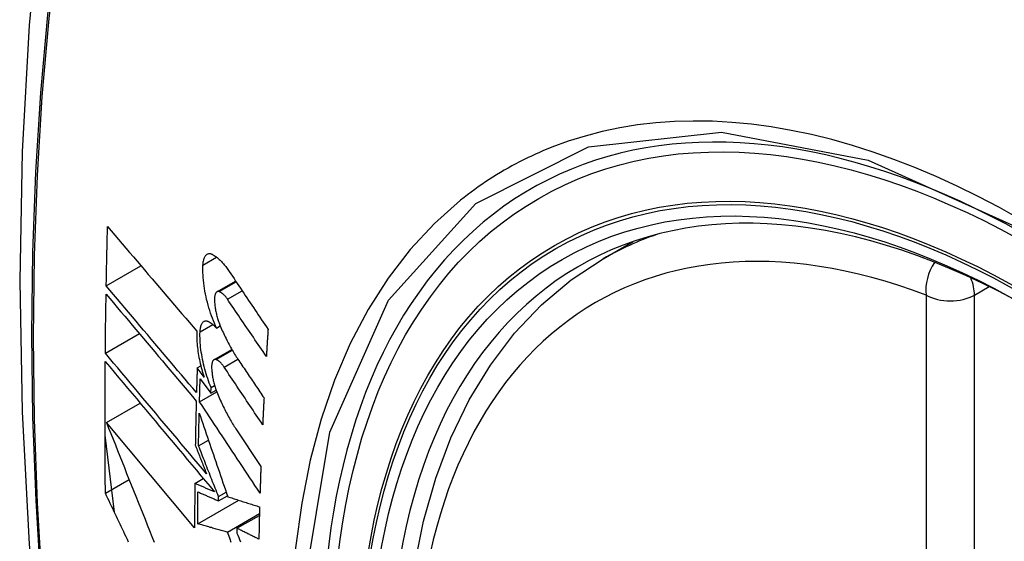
# Model space of a CAD drawing. Header units: inches. Extents: x 484 to 569.5, y 187.4 to 262.6.
# Tile 43 of 99: x 522.793 to 523.133, y 238.53 to 238.71. Entities that reach past the tile are written whole.
import ezdxf

# ---------------------------------------------------------------- set-up
doc = ezdxf.new("R2010")
doc.units = ezdxf.units.IN
doc.header["$MEASUREMENT"] = 0
doc.layers.add('Visible Edges(ANSI)', color=7, linetype='Continuous', lineweight=25)
doc.layers.add('Visible Tangent Edges(ANSI)', color=7, linetype='Continuous', lineweight=25)

msp = doc.modelspace()

# ---------------------------------------------------------------- linework, layer by layer
at = {"layer": 'Visible Edges(ANSI)'}
for p, q in [((522.99472, 238.6273), (523.00503, 238.63323)), ((522.82292, 238.61793), (522.83492, 238.62484)), ((522.86119, 238.61588), (522.86764, 238.61959)), ((522.86105, 238.60335), (522.86232, 238.60408)), ((522.8226, 238.59465), (522.83435, 238.60141)), ((522.86015, 238.59239), (522.86633, 238.59595)), ((522.85435, 238.58954), (522.8556, 238.59026)), ((522.85673, 238.58637), (522.85435, 238.58954)), ((522.85538, 238.58575), (522.85908, 238.58079)), ((522.85908, 238.58079), (522.85915, 238.5828)), ((522.85915, 238.5828), (522.86037, 238.5835)), ((522.85515, 238.57787), (522.86111, 238.5813)), ((522.85908, 238.58079), (522.86091, 238.58184)), ((522.82297, 238.57071), (522.8346, 238.57741)), ((522.85346, 238.53425), (522.82297, 238.57071)), ((522.82574, 238.53964), (522.82249, 238.56625)), ((522.86774, 238.56847), (522.87638, 238.55547)), ((522.85482, 238.56263), (522.85822, 238.56459)), ((522.82262, 238.54622), (522.83083, 238.55095)), ((522.85353, 238.54962), (522.85647, 238.55131)), ((522.86171, 238.5436), (522.86479, 238.54538)), ((522.86173, 238.54505), (522.86438, 238.54658)), ((522.85455, 238.5356), (522.86877, 238.54379)), ((522.86171, 238.5436), (522.86173, 238.54505)), ((522.86483, 238.5328), (522.87586, 238.53916)), ((522.8681, 238.5341), (522.87585, 238.53856)), ((522.8681, 238.5341), (522.86808, 238.53245))]:
    msp.add_line(p, q, dxfattribs=at)
at = {"layer": 'Visible Edges(ANSI)', "flags": 128}
for points in [[(522.84701, 238.95222), (522.83417, 238.91411), (522.82312, 238.87488), (522.81382, 238.83459), (522.80627, 238.79332), (522.80043, 238.75113), (522.79628, 238.70808), (522.79381, 238.66424), (522.79299, 238.61967), (522.7938, 238.57442), (522.79623, 238.52857), (522.80025, 238.48217), (522.80585, 238.4353), (522.81299, 238.38801), (522.82167, 238.34037), (522.83186, 238.29246), (522.84354, 238.24434)], [(522.82292, 238.61793), (522.82294, 238.61878), (522.82295, 238.61963), (522.82297, 238.62049), (522.82298, 238.62134), (522.823, 238.62219), (522.82302, 238.62305), (522.82303, 238.6239), (522.82305, 238.62475), (522.82307, 238.62561), (522.82309, 238.62646), (522.82311, 238.62731), (522.82313, 238.62817), (522.82314, 238.62902), (522.82316, 238.62988), (522.82318, 238.63073), (522.8232, 238.63158), (522.82322, 238.63244), (522.82324, 238.63329), (522.82326, 238.63415), (522.82328, 238.635), (522.8233, 238.63586), (522.82333, 238.63671), (522.82335, 238.63757), (522.82337, 238.63842)], [(522.82337, 238.63842), (522.82463, 238.63694), (522.8259, 238.63545), (522.82717, 238.63395), (522.82844, 238.63246), (522.82972, 238.63095), (522.831, 238.62945), (522.83228, 238.62794), (522.83357, 238.62643), (522.83486, 238.62492), (522.83615, 238.62341), (522.83744, 238.62189), (522.83873, 238.62037), (522.84003, 238.61886), (522.84132, 238.61734), (522.84262, 238.61582), (522.84391, 238.61431), (522.84521, 238.61279), (522.8465, 238.61128), (522.8478, 238.60977), (522.84909, 238.60826), (522.85038, 238.60675), (522.85167, 238.60525), (522.85296, 238.60375), (522.85424, 238.60225)], [(522.85635, 238.62511), (522.85637, 238.62549), (522.85641, 238.62586), (522.85646, 238.62621), (522.85652, 238.62654), (522.85659, 238.62686), (522.85667, 238.62715), (522.85676, 238.62743), (522.85687, 238.62769), (522.85698, 238.62793), (522.8571, 238.62815), (522.85723, 238.62834), (522.85737, 238.62852), (522.85752, 238.62867), (522.85767, 238.6288), (522.85784, 238.6289), (522.85801, 238.62899), (522.85818, 238.62905), (522.85836, 238.62908), (522.85855, 238.6291), (522.85874, 238.62909), (522.85894, 238.62906), (522.85914, 238.629), (522.85934, 238.62893), (522.85954, 238.62883)], [(522.85954, 238.62883), (522.85979, 238.6287), (522.86003, 238.62856), (522.86027, 238.6284), (522.86052, 238.62824), (522.86076, 238.62806), (522.86101, 238.62788), (522.86126, 238.62769), (522.8615, 238.62748), (522.86175, 238.62727), (522.862, 238.62704), (522.86224, 238.62681), (522.86249, 238.62656), (522.86274, 238.62631), (522.86298, 238.62605), (522.86323, 238.62578), (522.86347, 238.6255), (522.86372, 238.62521), (522.86396, 238.62491), (522.86421, 238.6246), (522.86445, 238.62428), (522.86469, 238.62396), (522.86493, 238.62362), (522.86517, 238.62328), (522.8654, 238.62293)], [(522.96189, 238.31913), (522.95415, 238.33831), (522.9473, 238.35758), (522.94136, 238.37684), (522.93637, 238.39602), (522.93234, 238.41502), (522.9293, 238.43377), (522.92727, 238.45219), (522.92626, 238.4702), (522.92628, 238.48771), (522.92734, 238.50467), (522.92944, 238.52098), (522.93259, 238.53659), (522.9368, 238.55143), (522.94206, 238.56541), (522.94836, 238.57847), (522.95569, 238.59054), (522.96403, 238.60153), (522.97336, 238.61137), (522.98361, 238.61999), (522.99472, 238.6273)], [(522.86105, 238.60335), (522.86067, 238.60416), (522.86031, 238.60499), (522.85996, 238.60585), (522.85961, 238.60672), (522.85929, 238.60761), (522.85897, 238.60851), (522.85867, 238.60943), (522.85838, 238.61035), (522.85811, 238.61129), (522.85786, 238.61224), (522.85762, 238.61319), (522.8574, 238.61415), (522.8572, 238.6151), (522.85702, 238.61606), (522.85686, 238.61701), (522.85672, 238.61796), (522.8566, 238.6189), (522.8565, 238.61984), (522.85642, 238.62076), (522.85636, 238.62167), (522.85632, 238.62256), (522.85631, 238.62343), (522.85632, 238.62428), (522.85635, 238.62511)], [(522.8654, 238.62293), (522.86596, 238.6221), (522.86652, 238.62126), (522.86708, 238.62043), (522.86763, 238.61959), (522.86819, 238.61876), (522.86875, 238.61792), (522.86931, 238.61709), (522.86987, 238.61625), (522.87043, 238.61541), (522.87099, 238.61458), (522.87155, 238.61374), (522.87211, 238.6129), (522.87267, 238.61207), (522.87323, 238.61123), (522.87379, 238.61039), (522.87435, 238.60956), (522.87492, 238.60872), (522.87548, 238.60788), (522.87604, 238.60705), (522.8766, 238.60621), (522.87716, 238.60537), (522.87772, 238.60454), (522.87828, 238.6037), (522.87884, 238.60287)], [(522.8541, 238.58102), (522.85281, 238.58254), (522.85151, 238.58408), (522.85021, 238.58561), (522.84891, 238.58715), (522.8476, 238.58869), (522.8463, 238.59024), (522.84499, 238.59178), (522.84368, 238.59333), (522.84237, 238.59488), (522.84106, 238.59643), (522.83976, 238.59798), (522.83845, 238.59952), (522.83714, 238.60107), (522.83583, 238.60262), (522.83453, 238.60416), (522.83323, 238.60571), (522.83193, 238.60725), (522.83063, 238.60879), (522.82933, 238.61032), (522.82804, 238.61185), (522.82676, 238.61338), (522.82547, 238.6149), (522.82419, 238.61642), (522.82292, 238.61793)], [(522.8226, 238.59465), (522.82261, 238.5955), (522.82261, 238.59635), (522.82262, 238.59719), (522.82263, 238.59804), (522.82264, 238.59889), (522.82265, 238.59974), (522.82266, 238.60059), (522.82267, 238.60144), (522.82268, 238.60229), (522.82269, 238.60314), (522.8227, 238.60399), (522.82271, 238.60484), (522.82272, 238.60569), (522.82274, 238.60654), (522.82275, 238.60739), (522.82276, 238.60824), (522.82277, 238.60909), (522.82279, 238.60994), (522.8228, 238.61079), (522.82281, 238.61164), (522.82283, 238.61249), (522.82284, 238.61334), (522.82285, 238.61419), (522.82287, 238.61504)], [(522.82287, 238.61504), (522.82414, 238.61353), (522.82542, 238.61201), (522.8267, 238.61049), (522.82799, 238.60896), (522.82928, 238.60743), (522.83057, 238.60589), (522.83187, 238.60435), (522.83317, 238.60281), (522.83447, 238.60127), (522.83577, 238.59972), (522.83708, 238.59818), (522.83839, 238.59663), (522.83969, 238.59508), (522.841, 238.59353), (522.84231, 238.59198), (522.84362, 238.59043), (522.84492, 238.58888), (522.84623, 238.58733), (522.84753, 238.58579), (522.84884, 238.58425), (522.85014, 238.58271), (522.85144, 238.58117), (522.85273, 238.57964), (522.85403, 238.57811)], [(522.86196, 238.61593), (522.86184, 238.61596), (522.86173, 238.61598), (522.86162, 238.61599), (522.86151, 238.61599), (522.86141, 238.61597), (522.8613, 238.61594), (522.86121, 238.61589), (522.86111, 238.61583), (522.86102, 238.61576), (522.86094, 238.61567), (522.86085, 238.61557), (522.86078, 238.61546), (522.86071, 238.61533), (522.86064, 238.61519), (522.86058, 238.61504), (522.86053, 238.61488), (522.86048, 238.61471), (522.86044, 238.61453), (522.86041, 238.61433), (522.86038, 238.61413), (522.86036, 238.61392), (522.86035, 238.6137), (522.86034, 238.61347), (522.86034, 238.61323)], [(522.86034, 238.61323), (522.86035, 238.61287), (522.86036, 238.6125), (522.86038, 238.61213), (522.86041, 238.61176), (522.86045, 238.61138), (522.86049, 238.61099), (522.86054, 238.6106), (522.8606, 238.61021), (522.86066, 238.60982), (522.86073, 238.60943), (522.86081, 238.60903), (522.86089, 238.60864), (522.86098, 238.60825), (522.86108, 238.60785), (522.86118, 238.60746), (522.86128, 238.60708), (522.86139, 238.60669), (522.86151, 238.60631), (522.86163, 238.60593), (522.86176, 238.60556), (522.86189, 238.60519), (522.86202, 238.60482), (522.86216, 238.60446), (522.86231, 238.60411)], [(522.86478, 238.61334), (522.86467, 238.61351), (522.86455, 238.61367), (522.86444, 238.61383), (522.86432, 238.61398), (522.8642, 238.61413), (522.86408, 238.61427), (522.86397, 238.61441), (522.86385, 238.61454), (522.86373, 238.61467), (522.86361, 238.61479), (522.86349, 238.61491), (522.86337, 238.61502), (522.86325, 238.61513), (522.86313, 238.61523), (522.86301, 238.61533), (522.86289, 238.61542), (522.86278, 238.6155), (522.86266, 238.61558), (522.86254, 238.61565), (522.86242, 238.61572), (522.86231, 238.61578), (522.86219, 238.61584), (522.86207, 238.61588), (522.86196, 238.61593)], [(522.87826, 238.59354), (522.8777, 238.59436), (522.87714, 238.59519), (522.87657, 238.59601), (522.87601, 238.59684), (522.87545, 238.59766), (522.87489, 238.59849), (522.87432, 238.59931), (522.87376, 238.60014), (522.8732, 238.60096), (522.87264, 238.60179), (522.87207, 238.60262), (522.87151, 238.60344), (522.87095, 238.60427), (522.87039, 238.60509), (522.86983, 238.60592), (522.86926, 238.60674), (522.8687, 238.60757), (522.86814, 238.6084), (522.86758, 238.60922), (522.86702, 238.61004), (522.86646, 238.61087), (522.8659, 238.61169), (522.86534, 238.61252), (522.86478, 238.61334)], [(522.85535, 238.60206), (522.85537, 238.60242), (522.8554, 238.60278), (522.85545, 238.60312), (522.8555, 238.60344), (522.85557, 238.60375), (522.85565, 238.60404), (522.85574, 238.6043), (522.85583, 238.60455), (522.85594, 238.60478), (522.85606, 238.60498), (522.85619, 238.60517), (522.85632, 238.60533), (522.85646, 238.60547), (522.85661, 238.60558), (522.85677, 238.60568), (522.85693, 238.60575), (522.85711, 238.6058), (522.85728, 238.60582), (522.85746, 238.60582), (522.85765, 238.6058), (522.85784, 238.60576), (522.85803, 238.60569), (522.85822, 238.60561), (522.85842, 238.6055)], [(522.85842, 238.6055), (522.85853, 238.60543), (522.85864, 238.60537), (522.85875, 238.6053), (522.85886, 238.60522), (522.85897, 238.60515), (522.85907, 238.60507), (522.85918, 238.605), (522.85929, 238.60492), (522.8594, 238.60483), (522.85951, 238.60475), (522.85962, 238.60466), (522.85973, 238.60457), (522.85984, 238.60448), (522.85995, 238.60439), (522.86006, 238.60429), (522.86017, 238.6042), (522.86028, 238.6041), (522.86039, 238.604), (522.8605, 238.60389), (522.86061, 238.60379), (522.86072, 238.60368), (522.86083, 238.60357), (522.86094, 238.60346), (522.86105, 238.60335)], [(522.86231, 238.60411), (522.86255, 238.60354), (522.86279, 238.60298), (522.86304, 238.60243), (522.86329, 238.60187), (522.86355, 238.60133), (522.8638, 238.60079), (522.86406, 238.60026), (522.86432, 238.59973), (522.86458, 238.5992), (522.86484, 238.59869), (522.86511, 238.59818), (522.86538, 238.59767), (522.86565, 238.59717), (522.86592, 238.59668), (522.86619, 238.5962), (522.86647, 238.59572), (522.86674, 238.59525), (522.86702, 238.59478), (522.8673, 238.59432), (522.86758, 238.59387), (522.86787, 238.59342), (522.86815, 238.59299), (522.86844, 238.59255), (522.86873, 238.59213)], [(522.85424, 238.60225), (522.85422, 238.60166), (522.85421, 238.60106), (522.85421, 238.60045), (522.85422, 238.59982), (522.85425, 238.59919), (522.85428, 238.59854), (522.85433, 238.59789), (522.85439, 238.59723), (522.85446, 238.59657), (522.85454, 238.5959), (522.85463, 238.59522), (522.85473, 238.59454), (522.85485, 238.59386), (522.85497, 238.59317), (522.8551, 238.59248), (522.85525, 238.5918), (522.8554, 238.59111), (522.85556, 238.59042), (522.85574, 238.58974), (522.85592, 238.58905), (522.85611, 238.58838), (522.85631, 238.5877), (522.85651, 238.58703), (522.85673, 238.58637)], [(522.85915, 238.5828), (522.85884, 238.58356), (522.85854, 238.58433), (522.85826, 238.58511), (522.85798, 238.5859), (522.85772, 238.58671), (522.85746, 238.58752), (522.85722, 238.58834), (522.85699, 238.58917), (522.85677, 238.59), (522.85657, 238.59084), (522.85638, 238.59168), (522.8562, 238.59251), (522.85604, 238.59335), (522.8559, 238.59419), (522.85577, 238.59502), (522.85565, 238.59585), (522.85555, 238.59667), (522.85547, 238.59748), (522.85541, 238.59827), (522.85536, 238.59906), (522.85533, 238.59983), (522.85532, 238.60059), (522.85532, 238.60133), (522.85535, 238.60206)], [(522.87884, 238.60287), (522.87882, 238.60248), (522.87879, 238.60209), (522.87877, 238.6017), (522.87874, 238.60131), (522.87872, 238.60092), (522.87869, 238.60054), (522.87867, 238.60015), (522.87864, 238.59976), (522.87862, 238.59937), (522.87859, 238.59898), (522.87857, 238.59859), (522.87855, 238.5982), (522.87852, 238.59781), (522.8785, 238.59743), (522.87847, 238.59704), (522.87845, 238.59665), (522.87842, 238.59626), (522.8784, 238.59587), (522.87838, 238.59548), (522.87835, 238.59509), (522.87833, 238.59471), (522.87831, 238.59432), (522.87828, 238.59393), (522.87826, 238.59354)], [(522.85759, 238.55291), (522.85615, 238.55463), (522.8547, 238.55636), (522.85324, 238.5581), (522.85178, 238.55984), (522.85031, 238.56159), (522.84885, 238.56334), (522.84738, 238.56509), (522.84591, 238.56684), (522.84443, 238.5686), (522.84296, 238.57035), (522.84149, 238.57211), (522.84001, 238.57387), (522.83854, 238.57562), (522.83707, 238.57738), (522.83561, 238.57913), (522.83414, 238.58087), (522.83268, 238.58262), (522.83122, 238.58436), (522.82977, 238.58609), (522.82832, 238.58782), (522.82688, 238.58954), (522.82545, 238.59125), (522.82402, 238.59295), (522.8226, 238.59465)], [(522.82262, 238.54622), (522.8226, 238.54811), (522.82258, 238.55), (522.82257, 238.55189), (522.82255, 238.55378), (522.82254, 238.55567), (522.82253, 238.55756), (522.82252, 238.55946), (522.82251, 238.56135), (522.8225, 238.56324), (522.8225, 238.56514), (522.82249, 238.56704), (522.82249, 238.56894), (522.82249, 238.57083), (522.82249, 238.57273), (522.82249, 238.57463), (522.82249, 238.57653), (522.8225, 238.57844), (522.82251, 238.58034), (522.82251, 238.58224), (522.82252, 238.58415), (522.82253, 238.58605), (522.82254, 238.58796), (522.82256, 238.58987), (522.82257, 238.59177)], [(522.82257, 238.59177), (522.8241, 238.58995), (522.82563, 238.58812), (522.82718, 238.58627), (522.82873, 238.58442), (522.83029, 238.58256), (522.83186, 238.58069), (522.83343, 238.57881), (522.83501, 238.57692), (522.83659, 238.57504), (522.83818, 238.57314), (522.83977, 238.57124), (522.84136, 238.56934), (522.84295, 238.56744), (522.84455, 238.56554), (522.84614, 238.56364), (522.84774, 238.56174), (522.84933, 238.55984), (522.85092, 238.55794), (522.8525, 238.55605), (522.85409, 238.55416), (522.85566, 238.55228), (522.85724, 238.5504), (522.8588, 238.54853), (522.86036, 238.54667)], [(522.85435, 238.58954), (522.85434, 238.58919), (522.85433, 238.58883), (522.85432, 238.58847), (522.85431, 238.58812), (522.8543, 238.58776), (522.85429, 238.58741), (522.85428, 238.58705), (522.85427, 238.5867), (522.85425, 238.58634), (522.85424, 238.58599), (522.85423, 238.58563), (522.85422, 238.58528), (522.85421, 238.58492), (522.8542, 238.58457), (522.85419, 238.58421), (522.85418, 238.58386), (522.85417, 238.5835), (522.85416, 238.58315), (522.85415, 238.58279), (522.85414, 238.58244), (522.85413, 238.58208), (522.85412, 238.58173), (522.85411, 238.58137), (522.8541, 238.58102)], [(522.8609, 238.59243), (522.86078, 238.59246), (522.86067, 238.59249), (522.86056, 238.5925), (522.86046, 238.59249), (522.86036, 238.59248), (522.86026, 238.59245), (522.86016, 238.5924), (522.86007, 238.59234), (522.85998, 238.59227), (522.8599, 238.59219), (522.85982, 238.59209), (522.85975, 238.59198), (522.85968, 238.59186), (522.85962, 238.59172), (522.85956, 238.59157), (522.85951, 238.59141), (522.85947, 238.59124), (522.85943, 238.59106), (522.8594, 238.59087), (522.85938, 238.59067), (522.85936, 238.59046), (522.85935, 238.59024), (522.85934, 238.59001), (522.85934, 238.58978)], [(522.85934, 238.58978), (522.85935, 238.58942), (522.85937, 238.58905), (522.8594, 238.58868), (522.85943, 238.58831), (522.85947, 238.58793), (522.85951, 238.58755), (522.85957, 238.58716), (522.85963, 238.58677), (522.85969, 238.58638), (522.85977, 238.58599), (522.85985, 238.58559), (522.85993, 238.5852), (522.86002, 238.58481), (522.86012, 238.58442), (522.86022, 238.58403), (522.86033, 238.58364), (522.86044, 238.58325), (522.86056, 238.58287), (522.86068, 238.58249), (522.86081, 238.58212), (522.86094, 238.58175), (522.86108, 238.58139), (522.86122, 238.58103), (522.86136, 238.58067)], [(522.86367, 238.58981), (522.86356, 238.58998), (522.86345, 238.59014), (522.86333, 238.5903), (522.86321, 238.59046), (522.8631, 238.59061), (522.86298, 238.59075), (522.86287, 238.59089), (522.86275, 238.59102), (522.86263, 238.59115), (522.86251, 238.59128), (522.8624, 238.59139), (522.86228, 238.59151), (522.86216, 238.59162), (522.86205, 238.59172), (522.86193, 238.59181), (522.86181, 238.59191), (522.8617, 238.59199), (522.86158, 238.59207), (522.86146, 238.59215), (522.86135, 238.59221), (522.86124, 238.59228), (522.86112, 238.59233), (522.86101, 238.59238), (522.8609, 238.59243)], [(522.87699, 238.56992), (522.87643, 238.57075), (522.87588, 238.57158), (522.87533, 238.57241), (522.87477, 238.57324), (522.87421, 238.57407), (522.87366, 238.57489), (522.8731, 238.57572), (522.87255, 238.57655), (522.87199, 238.57738), (522.87144, 238.57821), (522.87088, 238.57904), (522.87033, 238.57987), (522.86977, 238.5807), (522.86922, 238.58153), (522.86866, 238.58236), (522.86811, 238.58319), (522.86755, 238.58402), (522.867, 238.58485), (522.86644, 238.58568), (522.86589, 238.5865), (522.86533, 238.58733), (522.86478, 238.58816), (522.86423, 238.58899), (522.86367, 238.58981)], [(522.86873, 238.59213), (522.86909, 238.59159), (522.86945, 238.59105), (522.86981, 238.59051), (522.87018, 238.58997), (522.87054, 238.58943), (522.8709, 238.5889), (522.87127, 238.58836), (522.87163, 238.58782), (522.87199, 238.58728), (522.87236, 238.58674), (522.87272, 238.5862), (522.87308, 238.58566), (522.87345, 238.58512), (522.87381, 238.58458), (522.87418, 238.58404), (522.87454, 238.5835), (522.8749, 238.58296), (522.87527, 238.58242), (522.87563, 238.58188), (522.87599, 238.58134), (522.87636, 238.5808), (522.87672, 238.58026), (522.87709, 238.57972), (522.87745, 238.57918)], [(522.85515, 238.57787), (522.85516, 238.5782), (522.85517, 238.57852), (522.85518, 238.57885), (522.85519, 238.57918), (522.8552, 238.57951), (522.85521, 238.57984), (522.85522, 238.58016), (522.85523, 238.58049), (522.85524, 238.58082), (522.85524, 238.58115), (522.85525, 238.58148), (522.85526, 238.58181), (522.85527, 238.58213), (522.85528, 238.58246), (522.85529, 238.58279), (522.8553, 238.58312), (522.85531, 238.58345), (522.85532, 238.58378), (522.85533, 238.5841), (522.85534, 238.58443), (522.85535, 238.58476), (522.85536, 238.58509), (522.85537, 238.58542), (522.85538, 238.58575)], [(522.86136, 238.58067), (522.8616, 238.5801), (522.86185, 238.57953), (522.86209, 238.57896), (522.86234, 238.5784), (522.86259, 238.57785), (522.86285, 238.5773), (522.8631, 238.57676), (522.86336, 238.57622), (522.86362, 238.57569), (522.86388, 238.57516), (522.86415, 238.57464), (522.86441, 238.57413), (522.86468, 238.57362), (522.86495, 238.57312), (522.86522, 238.57262), (522.8655, 238.57214), (522.86577, 238.57165), (522.86605, 238.57118), (522.86633, 238.57071), (522.86661, 238.57025), (522.86689, 238.56979), (522.86717, 238.56934), (522.86746, 238.5689), (522.86774, 238.56847)], [(522.87745, 238.57918), (522.87743, 238.5788), (522.87741, 238.57841), (522.87739, 238.57802), (522.87737, 238.57764), (522.87735, 238.57725), (522.87733, 238.57686), (522.87731, 238.57648), (522.87729, 238.57609), (522.87727, 238.57571), (522.87725, 238.57532), (522.87723, 238.57494), (522.87721, 238.57455), (522.87719, 238.57416), (522.87717, 238.57378), (522.87716, 238.57339), (522.87714, 238.57301), (522.87712, 238.57262), (522.8771, 238.57224), (522.87708, 238.57185), (522.87706, 238.57146), (522.87704, 238.57108), (522.87703, 238.57069), (522.87701, 238.57031), (522.87699, 238.56992)], [(522.85403, 238.57811), (522.85401, 238.57747), (522.85399, 238.57684), (522.85398, 238.5762), (522.85396, 238.57556), (522.85395, 238.57492), (522.85393, 238.57428), (522.85392, 238.57365), (522.8539, 238.57301), (522.85389, 238.57237), (522.85388, 238.57173), (522.85386, 238.57109), (522.85385, 238.57046), (522.85383, 238.56982), (522.85382, 238.56918), (522.85381, 238.56854), (522.8538, 238.56791), (522.85378, 238.56727), (522.85377, 238.56663), (522.85376, 238.566), (522.85375, 238.56536), (522.85373, 238.56472), (522.85372, 238.56409), (522.85371, 238.56345), (522.8537, 238.56281)], [(522.87607, 238.5463), (522.8752, 238.54761), (522.87433, 238.54892), (522.87346, 238.55024), (522.87259, 238.55155), (522.87171, 238.55287), (522.87084, 238.55418), (522.86997, 238.5555), (522.8691, 238.55682), (522.86822, 238.55814), (522.86735, 238.55945), (522.86648, 238.56077), (522.86561, 238.56209), (522.86473, 238.56341), (522.86386, 238.56473), (522.86299, 238.56604), (522.86212, 238.56736), (522.86124, 238.56868), (522.86037, 238.56999), (522.8595, 238.57131), (522.85863, 238.57262), (522.85776, 238.57394), (522.85689, 238.57525), (522.85602, 238.57656), (522.85515, 238.57787)], [(522.85482, 238.56263), (522.85482, 238.5631), (522.85483, 238.56357), (522.85484, 238.56404), (522.85485, 238.56451), (522.85486, 238.56498), (522.85487, 238.56545), (522.85488, 238.56592), (522.85489, 238.56639), (522.8549, 238.56686), (522.85491, 238.56733), (522.85492, 238.5678), (522.85493, 238.56827), (522.85494, 238.56874), (522.85495, 238.56921), (522.85496, 238.56968), (522.85497, 238.57015), (522.85498, 238.57062), (522.85499, 238.57109), (522.855, 238.57156), (522.85501, 238.57203), (522.85502, 238.5725), (522.85503, 238.57297), (522.85504, 238.57344), (522.85505, 238.57391)], [(522.85505, 238.57391), (522.85545, 238.57273), (522.85586, 238.57155), (522.85626, 238.57037), (522.85666, 238.56918), (522.85707, 238.56799), (522.85747, 238.56679), (522.85788, 238.5656), (522.85829, 238.5644), (522.8587, 238.56319), (522.85911, 238.56199), (522.85952, 238.56078), (522.85994, 238.55957), (522.86035, 238.55836), (522.86076, 238.55715), (522.86118, 238.55594), (522.86159, 238.55472), (522.86201, 238.55351), (522.86242, 238.5523), (522.86284, 238.55109), (522.86325, 238.54987), (522.86367, 238.54866), (522.86408, 238.54745), (522.8645, 238.54624), (522.86491, 238.54503)], [(522.82297, 238.57071), (522.82374, 238.56877), (522.82451, 238.56683), (522.82528, 238.56488), (522.82606, 238.56293), (522.82684, 238.56097), (522.82762, 238.559), (522.8284, 238.55704), (522.82919, 238.55507), (522.82997, 238.55309), (522.83076, 238.55112), (522.83155, 238.54914), (522.83234, 238.54716), (522.83314, 238.54518), (522.83393, 238.54319), (522.83472, 238.54121), (522.83552, 238.53923), (522.83632, 238.53725), (522.83711, 238.53527), (522.83791, 238.53329), (522.83871, 238.53131), (522.83951, 238.52933)], [(522.8537, 238.56281), (522.85386, 238.5624), (522.85402, 238.56199), (522.85419, 238.56158), (522.85435, 238.56117), (522.85451, 238.56075), (522.85467, 238.56034), (522.85483, 238.55993), (522.855, 238.55952), (522.85516, 238.55911), (522.85532, 238.55869), (522.85548, 238.55828), (522.85564, 238.55787), (522.85581, 238.55745), (522.85597, 238.55704), (522.85613, 238.55663), (522.85629, 238.55621), (522.85646, 238.5558), (522.85662, 238.55539), (522.85678, 238.55497), (522.85694, 238.55456), (522.85711, 238.55415), (522.85727, 238.55373), (522.85743, 238.55332), (522.85759, 238.55291)], [(522.86173, 238.54505), (522.86144, 238.54578), (522.86115, 238.54652), (522.86086, 238.54725), (522.86057, 238.54799), (522.86028, 238.54872), (522.85999, 238.54946), (522.8597, 238.55019), (522.85941, 238.55093), (522.85912, 238.55166), (522.85884, 238.5524), (522.85855, 238.55313), (522.85826, 238.55387), (522.85797, 238.5546), (522.85768, 238.55534), (522.85739, 238.55607), (522.85711, 238.5568), (522.85682, 238.55753), (522.85653, 238.55826), (522.85624, 238.55899), (522.85596, 238.55972), (522.85567, 238.56045), (522.85539, 238.56118), (522.8551, 238.56191), (522.85482, 238.56263)], [(522.87638, 238.55547), (522.87636, 238.55509), (522.87635, 238.5547), (522.87634, 238.55432), (522.87632, 238.55394), (522.87631, 238.55355), (522.87629, 238.55317), (522.87628, 238.55279), (522.87627, 238.55241), (522.87625, 238.55202), (522.87624, 238.55164), (522.87623, 238.55126), (522.87621, 238.55088), (522.8762, 238.55049), (522.87619, 238.55011), (522.87618, 238.54973), (522.87616, 238.54935), (522.87615, 238.54897), (522.87614, 238.54859), (522.87613, 238.5482), (522.87611, 238.54782), (522.8761, 238.54744), (522.87609, 238.54706), (522.87608, 238.54668), (522.87607, 238.5463)], [(522.85353, 238.54962), (522.85352, 238.54898), (522.85352, 238.54833), (522.85351, 238.54769), (522.85351, 238.54705), (522.8535, 238.54641), (522.8535, 238.54577), (522.85349, 238.54513), (522.85349, 238.54449), (522.85348, 238.54384), (522.85348, 238.5432), (522.85348, 238.54256), (522.85347, 238.54192), (522.85347, 238.54128), (522.85347, 238.54064), (522.85347, 238.54), (522.85346, 238.53936), (522.85346, 238.53872), (522.85346, 238.53808), (522.85346, 238.53744), (522.85346, 238.53681), (522.85346, 238.53617), (522.85346, 238.53553), (522.85346, 238.53489), (522.85346, 238.53425)], [(522.86036, 238.54667), (522.86008, 238.5468), (522.85979, 238.54692), (522.85951, 238.54704), (522.85922, 238.54716), (522.85894, 238.54729), (522.85865, 238.54741), (522.85836, 238.54753), (522.85808, 238.54765), (522.85779, 238.54778), (522.85751, 238.5479), (522.85722, 238.54802), (522.85694, 238.54815), (522.85665, 238.54827), (522.85637, 238.54839), (522.85608, 238.54851), (522.8558, 238.54864), (522.85552, 238.54876), (522.85523, 238.54888), (522.85495, 238.54901), (522.85466, 238.54913), (522.85438, 238.54925), (522.85409, 238.54937), (522.85381, 238.5495), (522.85353, 238.54962)], [(522.83064, 238.52933), (522.83022, 238.53022), (522.82979, 238.53111), (522.82937, 238.532), (522.82895, 238.53289), (522.82852, 238.53378), (522.8281, 238.53467), (522.82768, 238.53556), (522.82725, 238.53645), (522.82683, 238.53734), (522.82641, 238.53823), (522.82598, 238.53912), (522.82556, 238.54), (522.82514, 238.54089), (522.82472, 238.54178), (522.8243, 238.54267), (522.82388, 238.54356), (522.82346, 238.54445), (522.82304, 238.54533), (522.82262, 238.54622)], [(522.85455, 238.5356), (522.85455, 238.53606), (522.85455, 238.53652), (522.85455, 238.53698), (522.85455, 238.53744), (522.85456, 238.5379), (522.85456, 238.53836), (522.85456, 238.53883), (522.85456, 238.53929), (522.85456, 238.53975), (522.85456, 238.54021), (522.85457, 238.54067), (522.85457, 238.54113), (522.85457, 238.54159), (522.85457, 238.54205), (522.85458, 238.54251), (522.85458, 238.54298), (522.85458, 238.54344), (522.85458, 238.5439), (522.85459, 238.54436), (522.85459, 238.54482), (522.85459, 238.54528), (522.8546, 238.54575), (522.8546, 238.54621), (522.85461, 238.54667)], [(522.85461, 238.54667), (522.8549, 238.54654), (522.85519, 238.54642), (522.85549, 238.54629), (522.85578, 238.54616), (522.85608, 238.54603), (522.85638, 238.5459), (522.85667, 238.54578), (522.85697, 238.54565), (522.85726, 238.54552), (522.85756, 238.54539), (522.85785, 238.54526), (522.85815, 238.54514), (522.85845, 238.54501), (522.85874, 238.54488), (522.85904, 238.54475), (522.85934, 238.54463), (522.85963, 238.5445), (522.85993, 238.54437), (522.86023, 238.54424), (522.86052, 238.54411), (522.86082, 238.54399), (522.86112, 238.54386), (522.86141, 238.54373), (522.86171, 238.5436)], [(522.86491, 238.54503), (522.86537, 238.54489), (522.86582, 238.54474), (522.86627, 238.54459), (522.86673, 238.54444), (522.86719, 238.5443), (522.86764, 238.54415), (522.8681, 238.544), (522.86856, 238.54386), (522.86901, 238.54371), (522.86947, 238.54356), (522.86993, 238.54341), (522.87039, 238.54327), (522.87085, 238.54312), (522.87131, 238.54297), (522.87177, 238.54283), (522.87223, 238.54268), (522.87269, 238.54253), (522.87315, 238.54239), (522.87362, 238.54224), (522.87408, 238.5421), (522.87454, 238.54195), (522.875, 238.54181), (522.87546, 238.54166), (522.87593, 238.54152)], [(522.87593, 238.54152), (522.87591, 238.54105), (522.8759, 238.54058), (522.87589, 238.54011), (522.87588, 238.53965), (522.87587, 238.53918), (522.87585, 238.53871), (522.87584, 238.53825), (522.87583, 238.53778), (522.87582, 238.53731), (522.87581, 238.53685), (522.8758, 238.53638), (522.87579, 238.53592), (522.87578, 238.53545), (522.87577, 238.53498), (522.87575, 238.53452), (522.87574, 238.53405), (522.87573, 238.53359), (522.87573, 238.53312), (522.87572, 238.53266), (522.87571, 238.53219), (522.8757, 238.53173), (522.87569, 238.53126), (522.87568, 238.5308), (522.87567, 238.53033)], [(522.86483, 238.5328), (522.8644, 238.53292), (522.86397, 238.53303), (522.86354, 238.53315), (522.86311, 238.53327), (522.86268, 238.53338), (522.86225, 238.5335), (522.86181, 238.53362), (522.86138, 238.53373), (522.86096, 238.53385), (522.86053, 238.53397), (522.8601, 238.53408), (522.85967, 238.5342), (522.85924, 238.53432), (522.85881, 238.53443), (522.85838, 238.53455), (522.85795, 238.53467), (522.85753, 238.53478), (522.8571, 238.5349), (522.85667, 238.53502), (522.85625, 238.53513), (522.85582, 238.53525), (522.8554, 238.53537), (522.85497, 238.53549), (522.85455, 238.5356)], [(522.86613, 238.52914), (522.8657, 238.53036), (522.86526, 238.53158), (522.86483, 238.5328)], [(522.86808, 238.53245), (522.86839, 238.5317), (522.86869, 238.53095), (522.869, 238.53019), (522.8693, 238.52944)], [(522.87567, 238.53033), (522.87535, 238.53049), (522.87504, 238.53064), (522.87472, 238.5308), (522.8744, 238.53096), (522.87409, 238.53111), (522.87377, 238.53127), (522.87346, 238.53143), (522.87314, 238.53158), (522.87282, 238.53174), (522.87251, 238.5319), (522.87219, 238.53206), (522.87188, 238.53221), (522.87156, 238.53237), (522.87125, 238.53253), (522.87093, 238.53268), (522.87062, 238.53284), (522.8703, 238.533), (522.86999, 238.53316), (522.86967, 238.53331), (522.86936, 238.53347), (522.86904, 238.53363), (522.86873, 238.53378), (522.86842, 238.53394), (522.8681, 238.5341)]]:
    msp.add_lwpolyline(points, dxfattribs=at)
at = {"layer": 'Visible Edges(ANSI)'}
for centre, major_axis, start_param, end_param in [((523.24835, 237.8489), (-0.64835, 1.12588), 5.16346, 5.835982), ((523.14361, 238.35185), (0.15718, -0.27294), 2.362013, 7.062765)]:
    msp.add_ellipse(centre, major_axis=major_axis, ratio=0.578093, start_param=start_param, end_param=end_param, dxfattribs=at)
msp.add_ellipse((523.14013, 238.34985), major_axis=(-0.15963, 0.2772), ratio=0.578093, dxfattribs=at)
at = {"layer": 'Visible Tangent Edges(ANSI)'}
for p, q in [((522.85635, 238.62511), (522.86107, 238.62783)), ((522.86196, 238.61593), (522.86783, 238.61931)), ((523.12307, 238.61474), (523.12812, 238.61765)), ((522.86478, 238.61334), (522.86986, 238.61626)), ((523.10637, 238.61474), (523.10637, 238.12945)), ((523.12307, 238.12945), (523.12307, 238.61474)), ((522.85535, 238.60206), (522.85973, 238.60458)), ((522.8609, 238.59243), (522.8665, 238.59566)), ((522.86367, 238.58981), (522.86844, 238.59256))]:
    msp.add_line(p, q, dxfattribs=at)
at = {"layer": 'Visible Tangent Edges(ANSI)', "flags": 128}
for points in [[(522.84617, 238.90863), (522.8384, 238.88614), (522.83128, 238.86299), (522.82481, 238.83921), (522.819, 238.81481), (522.81387, 238.78983), (522.80941, 238.7643), (522.80564, 238.73824), (522.80255, 238.71168), (522.80016, 238.68467), (522.79845, 238.65724), (522.79744, 238.62942), (522.79711, 238.60122), (522.79747, 238.57263), (522.79852, 238.54366), (522.80025, 238.51433), (522.80266, 238.48469), (522.80575, 238.45475), (522.80952, 238.42456), (522.81396, 238.39412), (522.81908, 238.36344), (522.82486, 238.33256)], [(522.8256, 238.33211), (522.8198, 238.36293), (522.81466, 238.39355), (522.8102, 238.42394), (522.80642, 238.45408), (522.80332, 238.48396), (522.80089, 238.51355), (522.79915, 238.54282), (522.7981, 238.57172), (522.79774, 238.60024), (522.79807, 238.62837), (522.79909, 238.65611), (522.8008, 238.68345), (522.80321, 238.71037), (522.80631, 238.73682), (522.8101, 238.76277), (522.81457, 238.78819), (522.81972, 238.81305), (522.82555, 238.83733), (522.83203, 238.86098), (522.83917, 238.88399), (522.84695, 238.90635)], [(523.139, 238.64091), (523.13169, 238.64499), (523.12437, 238.64883), (523.11706, 238.65242), (523.10976, 238.65575), (523.10247, 238.65883), (523.09522, 238.66164), (523.088, 238.66419), (523.08083, 238.66648), (523.07372, 238.66849), (523.06667, 238.67023), (523.0597, 238.67169), (523.05278, 238.67288), (523.04593, 238.6738), (523.03914, 238.67445), (523.03244, 238.67482), (523.02582, 238.67492), (523.0193, 238.67474), (523.01289, 238.67428), (523.0066, 238.67355), (523.00042, 238.67255), (522.99436, 238.67127), (522.98842, 238.66973), (522.98262, 238.66792), (522.97695, 238.66584)], [(522.93093, 238.31166), (522.90671, 238.38081), (522.89319, 238.44852), (522.89098, 238.51174), (522.90019, 238.56734), (522.92045, 238.61297), (522.95071, 238.64635), (522.98966, 238.66598), (523.03565, 238.67109), (523.08634, 238.66143), (523.1395, 238.63745)], [(522.97695, 238.66584), (522.97552, 238.66527), (522.97411, 238.66468), (522.9727, 238.66407), (522.97131, 238.66345), (522.96992, 238.66281), (522.96855, 238.66216), (522.96718, 238.66149), (522.96582, 238.6608), (522.96447, 238.66009), (522.96313, 238.65937), (522.9618, 238.65863), (522.96048, 238.65788), (522.95917, 238.65711), (522.95787, 238.65632), (522.95658, 238.65551), (522.9553, 238.65469), (522.95403, 238.65386), (522.95277, 238.653), (522.95152, 238.65213), (522.95028, 238.65125), (522.94905, 238.65035), (522.94783, 238.64943), (522.94662, 238.64849), (522.94542, 238.64754)], [(522.94542, 238.64754), (522.93639, 238.63953), (522.92803, 238.63053), (522.92037, 238.62058), (522.91344, 238.6097), (522.90725, 238.59794), (522.90184, 238.58531), (522.89724, 238.57187), (522.89346, 238.5577), (522.89051, 238.54283), (522.88839, 238.52731), (522.88712, 238.51118), (522.8867, 238.49447), (522.88713, 238.47724), (522.88841, 238.45957), (522.89054, 238.44155), (522.89351, 238.42323), (522.8973, 238.40466), (522.90189, 238.38592), (522.90728, 238.36705), (522.91346, 238.34811), (522.9204, 238.32918)]]:
    msp.add_lwpolyline(points, dxfattribs=at)
at = {"layer": 'Visible Tangent Edges(ANSI)'}
for centre, major_axis, ratio, start_param, end_param in [((523.14261, 238.35128), (-0.17285, 0.30015), 0.578093, 5.049711, 10.658253), ((523.14256, 238.35125), (-0.1503, 0.261), 0.578093, 5.670484, 8.47055), ((523.15091, 238.35606), (-0.15619, 0.27123), 0.578093, 6.170881, 6.283185), ((523.11472, 238.61955), (-0.00416, -0.01105), 0.667544, 4.352992, 5.394234), ((523.11472, 238.61955), (0.00589, -0.01024), 0.578093, 0.787332, 1.35469), ((523.11472, 238.61955), (-0.01181, 0), 0.575862, 0.785398, 2.356194)]:
    msp.add_ellipse(centre, major_axis=major_axis, ratio=ratio, start_param=start_param, end_param=end_param, dxfattribs=at)
for centre, major_axis in [((523.1432, 238.35162), (0.17078, -0.29656)), ((523.14023, 238.34991), (-0.16238, 0.28198)), ((523.14013, 238.34985), (0.16178, -0.28094))]:
    msp.add_ellipse(centre, major_axis=major_axis, ratio=0.578093, dxfattribs=at)

doc.saveas('drawing.dxf')
